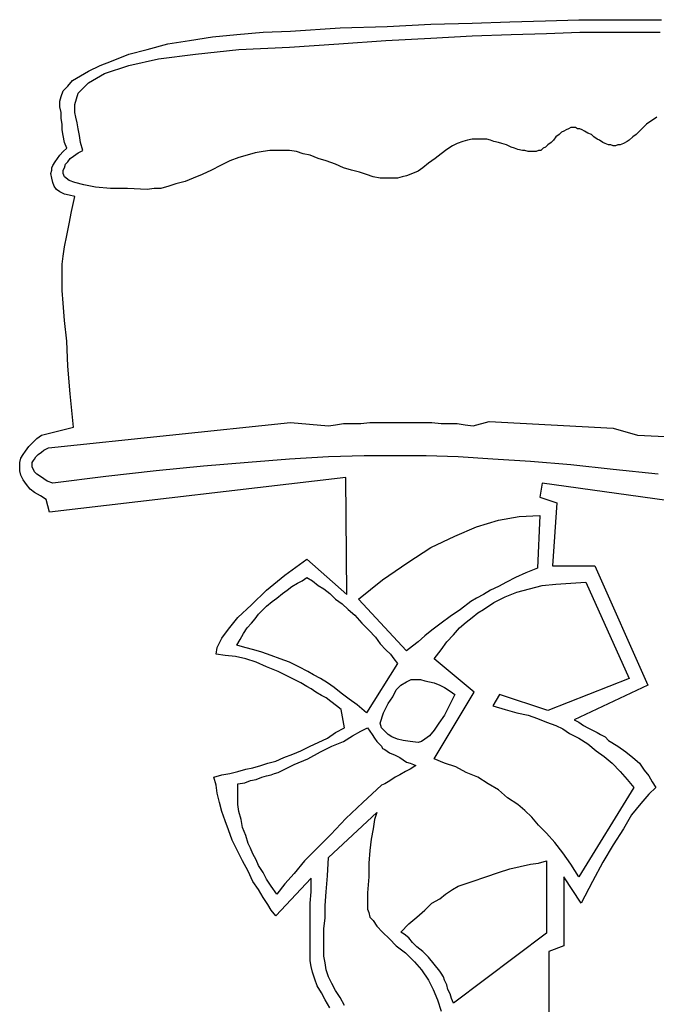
# Model space of a CAD drawing. Extents: x 0.1 to 26.3, y 0 to 2.6.
# Tile 14 of 28: x 13.2 to 14.3, y 0.9 to 2.6. Entities that reach past the tile are written whole.
import ezdxf

# ---------------------------------------------------------------- set-up
doc = ezdxf.new("R2010")
doc.units = 0

msp = doc.modelspace()

# ---------------------------------------------------------------- linework, layer by layer
at = {"color": 0}
for p, q in [((13.90039, 2.5625, 0.5), (13.9707, 2.564453, 0.5)), ((13.9707, 2.564453, 0.5), (14.03516, 2.566406, 0.5)), ((14.03516, 2.566406, 0.5), (14.0957, 2.568359, 0.5)), ((14.0957, 2.568359, 0.5), (14.15234, 2.570313, 0.5)), ((14.15234, 2.570313, 0.5), (14.20313, 2.570313, 0.5)), ((14.20313, 2.570313, 0.5), (14.25, 2.570313, 0.5)), ((14.25, 2.570313, 0.5), (14.29297, 2.570313, 0.5)), ((13.57031, 2.544922, 0.5), (13.61523, 2.548828, 0.5)), ((13.61523, 2.548828, 0.5), (13.66211, 2.550781, 0.5)), ((13.66211, 2.550781, 0.5), (13.74609, 2.556641, 0.5)), ((13.74609, 2.556641, 0.5), (13.82617, 2.558594, 0.5)), ((13.82617, 2.558594, 0.5), (13.90039, 2.5625, 0.5)), ((14.09766, 2.546875, 0.5), (14.1543, 2.548828, 0.5)), ((14.1543, 2.548828, 0.5), (14.20703, 2.548828, 0.5)), ((14.20703, 2.548828, 0.5), (14.25, 2.548828, 0.5)), ((14.25, 2.548828, 0.5), (14.29102, 2.548828, 0.5)), ((13.45313, 2.529297, 0.5), (13.49023, 2.535156, 0.5)), ((13.49023, 2.535156, 0.5), (13.5293, 2.541016, 0.5)), ((13.5293, 2.541016, 0.5), (13.57031, 2.544922, 0.5)), ((13.74414, 2.529297, 0.5), (13.82422, 2.535156, 0.5)), ((13.82422, 2.535156, 0.5), (13.90039, 2.539063, 0.5)), ((13.90039, 2.539063, 0.5), (13.9707, 2.542969, 0.5)), ((13.9707, 2.542969, 0.5), (14.03711, 2.544922, 0.5)), ((14.03711, 2.544922, 0.5), (14.09766, 2.546875, 0.5)), ((13.38672, 2.511719, 0.5), (13.41797, 2.519531, 0.5)), ((13.41797, 2.519531, 0.5), (13.45313, 2.529297, 0.5)), ((13.5, 2.511719, 0.5), (13.57422, 2.519531, 0.5)), ((13.57422, 2.519531, 0.5), (13.66016, 2.523438, 0.5)), ((13.66016, 2.523438, 0.5), (13.74414, 2.529297, 0.5)), ((13.33789, 2.492188, 0.5), (13.35742, 2.5, 0.5)), ((13.35742, 2.5, 0.5), (13.38672, 2.511719, 0.5)), ((13.38672, 2.492188, 0.5), (13.4375, 2.503906, 0.5)), ((13.4375, 2.503906, 0.5), (13.5, 2.511719, 0.5)), ((13.30469, 2.474609, 0.5), (13.31836, 2.482422, 0.5)), ((13.31836, 2.482422, 0.5), (13.33789, 2.492188, 0.5)), ((13.3457, 2.478516, 0.5), (13.38672, 2.492188, 0.5)), ((13.2832, 2.457031, 0.5), (13.29102, 2.466797, 0.5)), ((13.29102, 2.466797, 0.5), (13.30469, 2.474609, 0.5)), ((13.31836, 2.462891, 0.5), (13.3457, 2.478516, 0.5)), ((13.27148, 2.439453, 0.5), (13.27539, 2.449219, 0.5)), ((13.27539, 2.449219, 0.5), (13.2832, 2.457031, 0.5)), ((13.30078, 2.445313, 0.5), (13.31836, 2.462891, 0.5)), ((13.26953, 2.431641, 0.5), (13.27148, 2.439453, 0.5)), ((13.26953, 2.421875, 0.5), (13.26953, 2.431641, 0.5)), ((13.29492, 2.425781, 0.5), (13.30078, 2.445313, 0.5)), ((13.27148, 2.412109, 0.5), (13.26953, 2.421875, 0.5)), ((13.29492, 2.419922, 0.5), (13.29492, 2.425781, 0.5)), ((13.29492, 2.412109, 0.5), (13.29492, 2.419922, 0.5)), ((13.27148, 2.402344, 0.5), (13.27148, 2.412109, 0.5)), ((13.27344, 2.392578, 0.5), (13.27148, 2.402344, 0.5)), ((13.29688, 2.404297, 0.5), (13.29492, 2.412109, 0.5)), ((13.29883, 2.394531, 0.5), (13.29688, 2.404297, 0.5)), ((14.27344, 2.396484, 0.5), (14.26758, 2.392578, 0.5)), ((14.2793, 2.400391, 0.5), (14.27344, 2.396484, 0.5)), ((14.28516, 2.404297, 0.5), (14.2793, 2.400391, 0.5)), ((13.27344, 2.382813, 0.5), (13.27344, 2.392578, 0.5)), ((13.27539, 2.373047, 0.5), (13.27344, 2.382813, 0.5)), ((13.30078, 2.384766, 0.5), (13.29883, 2.394531, 0.5)), ((13.30273, 2.373047, 0.5), (13.30078, 2.384766, 0.5)), ((14.12695, 2.380859, 0.5), (14.12305, 2.378906, 0.5)), ((14.13086, 2.382813, 0.5), (14.12695, 2.380859, 0.5)), ((14.13477, 2.384766, 0.5), (14.13086, 2.382813, 0.5)), ((14.13867, 2.386719, 0.5), (14.13477, 2.384766, 0.5)), ((14.14258, 2.386719, 0.5), (14.13867, 2.386719, 0.5)), ((14.14648, 2.386719, 0.5), (14.14258, 2.386719, 0.5)), ((14.15039, 2.384766, 0.5), (14.14648, 2.386719, 0.5)), ((14.1543, 2.384766, 0.5), (14.15039, 2.384766, 0.5)), ((14.1582, 2.382813, 0.5), (14.1543, 2.384766, 0.5)), ((14.16211, 2.380859, 0.5), (14.1582, 2.382813, 0.5)), ((14.16797, 2.376953, 0.5), (14.16211, 2.380859, 0.5)), ((14.25586, 2.380859, 0.5), (14.25, 2.375, 0.5)), ((14.26172, 2.386719, 0.5), (14.25586, 2.380859, 0.5)), ((14.26758, 2.392578, 0.5), (14.26172, 2.386719, 0.5)), ((13.27734, 2.361328, 0.5), (13.27539, 2.373047, 0.5)), ((13.30469, 2.361328, 0.5), (13.30273, 2.373047, 0.5)), ((13.95508, 2.363281, 0.5), (13.94531, 2.359375, 0.5)), ((13.96289, 2.365234, 0.5), (13.95508, 2.363281, 0.5)), ((13.9707, 2.367188, 0.5), (13.96289, 2.365234, 0.5)), ((13.98047, 2.367188, 0.5), (13.9707, 2.367188, 0.5)), ((13.98438, 2.367188, 0.5), (13.98047, 2.367188, 0.5)), ((13.99023, 2.367188, 0.5), (13.98438, 2.367188, 0.5)), ((13.99609, 2.367188, 0.5), (13.99023, 2.367188, 0.5)), ((14.00195, 2.365234, 0.5), (13.99609, 2.367188, 0.5)), ((14.00781, 2.363281, 0.5), (14.00195, 2.365234, 0.5)), ((14.01563, 2.361328, 0.5), (14.00781, 2.363281, 0.5)), ((14.10938, 2.365234, 0.5), (14.10547, 2.361328, 0.5)), ((14.11328, 2.371094, 0.5), (14.10938, 2.365234, 0.5)), ((14.11914, 2.375, 0.5), (14.11328, 2.371094, 0.5)), ((14.12305, 2.378906, 0.5), (14.11914, 2.375, 0.5)), ((14.17383, 2.375, 0.5), (14.16797, 2.376953, 0.5)), ((14.17773, 2.371094, 0.5), (14.17383, 2.375, 0.5)), ((14.18359, 2.367188, 0.5), (14.17773, 2.371094, 0.5)), ((14.1875, 2.365234, 0.5), (14.18359, 2.367188, 0.5)), ((14.19336, 2.361328, 0.5), (14.1875, 2.365234, 0.5)), ((14.23438, 2.363281, 0.5), (14.22852, 2.359375, 0.5)), ((14.23828, 2.365234, 0.5), (14.23438, 2.363281, 0.5)), ((14.24414, 2.371094, 0.5), (14.23828, 2.365234, 0.5)), ((14.25, 2.375, 0.5), (14.24414, 2.371094, 0.5)), ((13.27539, 2.345703, 0.5), (13.28125, 2.351563, 0.5)), ((13.28125, 2.351563, 0.5), (13.27734, 2.361328, 0.5)), ((13.30078, 2.34375, 0.5), (13.30859, 2.347656, 0.5)), ((13.30859, 2.347656, 0.5), (13.30469, 2.361328, 0.5)), ((13.62695, 2.347656, 0.5), (13.61523, 2.345703, 0.5)), ((13.63867, 2.347656, 0.5), (13.62695, 2.347656, 0.5)), ((13.64844, 2.347656, 0.5), (13.63867, 2.347656, 0.5)), ((13.66016, 2.347656, 0.5), (13.64844, 2.347656, 0.5)), ((13.67188, 2.345703, 0.5), (13.66016, 2.347656, 0.5)), ((13.92773, 2.349609, 0.5), (13.91797, 2.341797, 0.5)), ((13.9375, 2.355469, 0.5), (13.92773, 2.349609, 0.5)), ((13.94531, 2.359375, 0.5), (13.9375, 2.355469, 0.5)), ((14.02148, 2.359375, 0.5), (14.01563, 2.361328, 0.5)), ((14.0293, 2.357422, 0.5), (14.02148, 2.359375, 0.5)), ((14.03711, 2.353516, 0.5), (14.0293, 2.357422, 0.5)), ((14.04297, 2.351563, 0.5), (14.03711, 2.353516, 0.5)), ((14.04883, 2.349609, 0.5), (14.04297, 2.351563, 0.5)), ((14.05664, 2.347656, 0.5), (14.04883, 2.349609, 0.5)), ((14.06055, 2.347656, 0.5), (14.05664, 2.347656, 0.5)), ((14.06641, 2.345703, 0.5), (14.06055, 2.347656, 0.5)), ((14.08398, 2.347656, 0.5), (14.08008, 2.345703, 0.5)), ((14.08789, 2.347656, 0.5), (14.08398, 2.347656, 0.5)), ((14.0918, 2.351563, 0.5), (14.08789, 2.347656, 0.5)), ((14.0957, 2.353516, 0.5), (14.0918, 2.351563, 0.5)), ((14.09961, 2.357422, 0.5), (14.0957, 2.353516, 0.5)), ((14.10547, 2.361328, 0.5), (14.09961, 2.357422, 0.5)), ((14.19727, 2.359375, 0.5), (14.19336, 2.361328, 0.5)), ((14.20313, 2.357422, 0.5), (14.19727, 2.359375, 0.5)), ((14.20703, 2.357422, 0.5), (14.20313, 2.357422, 0.5)), ((14.21094, 2.355469, 0.5), (14.20703, 2.357422, 0.5)), ((14.21484, 2.355469, 0.5), (14.21094, 2.355469, 0.5)), ((14.21875, 2.357422, 0.5), (14.21484, 2.355469, 0.5)), ((14.22266, 2.357422, 0.5), (14.21875, 2.357422, 0.5)), ((14.22852, 2.359375, 0.5), (14.22266, 2.357422, 0.5)), ((13.26172, 2.328125, 0.5), (13.26563, 2.333984, 0.5)), ((13.26563, 2.333984, 0.5), (13.26953, 2.339844, 0.5)), ((13.26953, 2.339844, 0.5), (13.27539, 2.345703, 0.5)), ((13.2832, 2.328125, 0.5), (13.28711, 2.333984, 0.5)), ((13.28711, 2.333984, 0.5), (13.29297, 2.337891, 0.5)), ((13.29297, 2.337891, 0.5), (13.30078, 2.34375, 0.5)), ((13.55859, 2.330078, 0.5), (13.54297, 2.322266, 0.5)), ((13.57422, 2.335938, 0.5), (13.55859, 2.330078, 0.5)), ((13.58789, 2.339844, 0.5), (13.57422, 2.335938, 0.5)), ((13.60156, 2.34375, 0.5), (13.58789, 2.339844, 0.5)), ((13.61523, 2.345703, 0.5), (13.60156, 2.34375, 0.5)), ((13.68359, 2.341797, 0.5), (13.67188, 2.345703, 0.5)), ((13.69531, 2.339844, 0.5), (13.68359, 2.341797, 0.5)), ((13.70898, 2.333984, 0.5), (13.69531, 2.339844, 0.5)), ((13.72266, 2.330078, 0.5), (13.70898, 2.333984, 0.5)), ((13.73828, 2.324219, 0.5), (13.72266, 2.330078, 0.5)), ((13.9082, 2.333984, 0.5), (13.89648, 2.326172, 0.5)), ((13.91797, 2.341797, 0.5), (13.9082, 2.333984, 0.5)), ((14.07227, 2.345703, 0.5), (14.06641, 2.345703, 0.5)), ((14.07617, 2.345703, 0.5), (14.07227, 2.345703, 0.5)), ((14.08008, 2.345703, 0.5), (14.07617, 2.345703, 0.5)), ((13.25391, 2.308594, 0.5), (13.25586, 2.314453, 0.5)), ((13.25586, 2.318359, 0.5), (13.25781, 2.322266, 0.5)), ((13.25586, 2.314453, 0.5), (13.25586, 2.318359, 0.5)), ((13.25781, 2.322266, 0.5), (13.26172, 2.328125, 0.5)), ((13.27539, 2.314453, 0.5), (13.27734, 2.318359, 0.5)), ((13.27539, 2.308594, 0.5), (13.27539, 2.314453, 0.5)), ((13.27734, 2.318359, 0.5), (13.2793, 2.324219, 0.5)), ((13.2793, 2.324219, 0.5), (13.2832, 2.328125, 0.5)), ((13.52734, 2.314453, 0.5), (13.51172, 2.306641, 0.5)), ((13.54297, 2.322266, 0.5), (13.52734, 2.314453, 0.5)), ((13.75195, 2.318359, 0.5), (13.73828, 2.324219, 0.5)), ((13.76563, 2.314453, 0.5), (13.75195, 2.318359, 0.5)), ((13.7793, 2.310547, 0.5), (13.76563, 2.314453, 0.5)), ((13.88672, 2.318359, 0.5), (13.87891, 2.3125, 0.5)), ((13.89648, 2.326172, 0.5), (13.88672, 2.318359, 0.5)), ((13.25586, 2.300781, 0.5), (13.25391, 2.308594, 0.5)), ((13.25781, 2.292969, 0.5), (13.25586, 2.300781, 0.5)), ((13.27734, 2.302734, 0.5), (13.27539, 2.308594, 0.5)), ((13.28516, 2.296875, 0.5), (13.27734, 2.302734, 0.5)), ((13.29492, 2.292969, 0.5), (13.28516, 2.296875, 0.5)), ((13.49609, 2.300781, 0.5), (13.48242, 2.294922, 0.5)), ((13.51172, 2.306641, 0.5), (13.49609, 2.300781, 0.5)), ((13.79102, 2.306641, 0.5), (13.7793, 2.310547, 0.5)), ((13.80273, 2.302734, 0.5), (13.79102, 2.306641, 0.5)), ((13.81445, 2.300781, 0.5), (13.80273, 2.302734, 0.5)), ((13.82422, 2.300781, 0.5), (13.81445, 2.300781, 0.5)), ((13.83594, 2.300781, 0.5), (13.82422, 2.300781, 0.5)), ((13.84375, 2.300781, 0.5), (13.83594, 2.300781, 0.5)), ((13.85156, 2.302734, 0.5), (13.84375, 2.300781, 0.5)), ((13.85938, 2.304688, 0.5), (13.85156, 2.302734, 0.5)), ((13.86914, 2.308594, 0.5), (13.85938, 2.304688, 0.5)), ((13.87891, 2.3125, 0.5), (13.86914, 2.308594, 0.5)), ((13.25977, 2.287109, 0.5), (13.25781, 2.292969, 0.5)), ((13.26367, 2.28125, 0.5), (13.25977, 2.287109, 0.5)), ((13.26953, 2.277344, 0.5), (13.26367, 2.28125, 0.5)), ((13.31055, 2.289063, 0.5), (13.29492, 2.292969, 0.5)), ((13.33008, 2.285156, 0.5), (13.31055, 2.289063, 0.5)), ((13.35547, 2.283203, 0.5), (13.33008, 2.285156, 0.5)), ((13.38477, 2.283203, 0.5), (13.35547, 2.283203, 0.5)), ((13.41797, 2.28125, 0.5), (13.38477, 2.283203, 0.5)), ((13.42969, 2.283203, 0.5), (13.41797, 2.28125, 0.5)), ((13.44141, 2.283203, 0.5), (13.42969, 2.283203, 0.5)), ((13.45508, 2.287109, 0.5), (13.44141, 2.283203, 0.5)), ((13.4668, 2.291016, 0.5), (13.45508, 2.287109, 0.5)), ((13.48242, 2.294922, 0.5), (13.4668, 2.291016, 0.5)), ((13.27734, 2.273438, 0.5), (13.26953, 2.277344, 0.5)), ((13.28516, 2.271484, 0.5), (13.27734, 2.273438, 0.5)), ((13.29492, 2.269531, 0.5), (13.28516, 2.271484, 0.5)), ((13.28906, 2.244141, 0.5), (13.29492, 2.269531, 0.5)), ((13.28516, 2.222656, 0.5), (13.28906, 2.244141, 0.5)), ((13.28125, 2.203125, 0.5), (13.28516, 2.222656, 0.5)), ((13.27734, 2.183594, 0.5), (13.28125, 2.203125, 0.5)), ((13.27539, 2.167969, 0.5), (13.27734, 2.183594, 0.5)), ((13.27344, 2.154297, 0.5), (13.27539, 2.167969, 0.5)), ((13.27344, 2.142578, 0.5), (13.27344, 2.154297, 0.5)), ((13.27344, 2.132813, 0.5), (13.27344, 2.142578, 0.5)), ((13.27344, 2.125, 0.5), (13.27344, 2.132813, 0.5)), ((13.27344, 2.109375, 0.5), (13.27344, 2.125, 0.5)), ((13.27539, 2.087891, 0.5), (13.27344, 2.109375, 0.5)), ((13.27734, 2.058594, 0.5), (13.27539, 2.087891, 0.5)), ((13.28125, 2.023438, 0.5), (13.27734, 2.058594, 0.5)), ((13.2832, 1.980469, 0.5), (13.28125, 2.023438, 0.5)), ((13.28711, 1.933594, 0.5), (13.2832, 1.980469, 0.5)), ((13.29297, 1.876953, 0.5), (13.28711, 1.933594, 0.5)), ((13.23828, 1.863281, 0.5), (13.29297, 1.876953, 0.5)), ((13.25, 1.841797, 0.5), (13.66211, 1.884766, 0.5)), ((13.66211, 1.884766, 0.5), (13.72656, 1.878906, 0.5)), ((13.72656, 1.878906, 0.5), (13.73828, 1.880859, 0.5)), ((13.73828, 1.880859, 0.5), (13.75195, 1.882813, 0.5)), ((13.75195, 1.882813, 0.5), (13.76563, 1.882813, 0.5)), ((13.76563, 1.882813, 0.5), (13.78125, 1.882813, 0.5)), ((13.78125, 1.882813, 0.5), (13.79688, 1.884766, 0.5)), ((13.79688, 1.884766, 0.5), (13.81445, 1.884766, 0.5)), ((13.81445, 1.884766, 0.5), (13.83203, 1.884766, 0.5)), ((13.83203, 1.884766, 0.5), (13.85156, 1.884766, 0.5)), ((13.85156, 1.884766, 0.5), (13.86914, 1.884766, 0.5)), ((13.86914, 1.884766, 0.5), (13.88672, 1.884766, 0.5)), ((13.88672, 1.884766, 0.5), (13.90234, 1.884766, 0.5)), ((13.90234, 1.884766, 0.5), (13.91797, 1.882813, 0.5)), ((13.91797, 1.882813, 0.5), (13.93164, 1.882813, 0.5)), ((13.93164, 1.882813, 0.5), (13.94531, 1.882813, 0.5)), ((13.94531, 1.882813, 0.5), (13.95898, 1.880859, 0.5)), ((13.95898, 1.880859, 0.5), (13.97266, 1.878906, 0.5)), ((13.97266, 1.878906, 0.5), (14, 1.886719, 0.5)), ((14, 1.886719, 0.5), (14.21094, 1.875, 0.5)), ((13.23047, 1.857422, 0.5), (13.23828, 1.863281, 0.5)), ((14.21094, 1.875, 0.5), (14.25195, 1.863281, 0.5)), ((14.25195, 1.863281, 0.5), (14.36133, 1.857422, 0.5)), ((13.21094, 1.835938, 0.5), (13.2168, 1.84375, 0.5)), ((13.2168, 1.84375, 0.5), (13.22266, 1.849609, 0.5)), ((13.22266, 1.849609, 0.5), (13.23047, 1.857422, 0.5)), ((13.20313, 1.824219, 0.5), (13.20703, 1.830078, 0.5)), ((13.20703, 1.830078, 0.5), (13.21094, 1.835938, 0.5)), ((13.22852, 1.826172, 0.5), (13.23242, 1.830078, 0.5)), ((13.23242, 1.830078, 0.5), (13.23828, 1.833984, 0.5)), ((13.23828, 1.833984, 0.5), (13.24219, 1.837891, 0.5)), ((13.24219, 1.837891, 0.5), (13.25, 1.841797, 0.5)), ((13.78711, 1.828125, 0.5), (13.72656, 1.826172, 0.5)), ((13.84375, 1.828125, 0.5), (13.78711, 1.828125, 0.5)), ((13.89258, 1.828125, 0.5), (13.84375, 1.828125, 0.5)), ((13.94727, 1.826172, 0.5), (13.89258, 1.828125, 0.5)), ((13.20117, 1.816406, 0.5), (13.20313, 1.824219, 0.5)), ((13.20117, 1.810547, 0.5), (13.20117, 1.816406, 0.5)), ((13.20117, 1.802734, 0.5), (13.20117, 1.810547, 0.5)), ((13.22266, 1.816406, 0.5), (13.22461, 1.820313, 0.5)), ((13.22266, 1.8125, 0.5), (13.22266, 1.816406, 0.5)), ((13.22266, 1.808594, 0.5), (13.22266, 1.8125, 0.5)), ((13.22461, 1.820313, 0.5), (13.22656, 1.822266, 0.5)), ((13.22656, 1.822266, 0.5), (13.22852, 1.826172, 0.5)), ((13.51367, 1.810547, 0.5), (13.43359, 1.802734, 0.5)), ((13.58984, 1.816406, 0.5), (13.51367, 1.810547, 0.5)), ((13.66016, 1.822266, 0.5), (13.58984, 1.816406, 0.5)), ((13.72656, 1.826172, 0.5), (13.66016, 1.822266, 0.5)), ((14.00586, 1.822266, 0.5), (13.94727, 1.826172, 0.5)), ((14.07031, 1.818359, 0.5), (14.00586, 1.822266, 0.5)), ((14.13867, 1.8125, 0.5), (14.07031, 1.818359, 0.5)), ((14.21094, 1.804688, 0.5), (14.13867, 1.8125, 0.5)), ((13.20313, 1.794922, 0.5), (13.20117, 1.802734, 0.5)), ((13.20703, 1.787109, 0.5), (13.20313, 1.794922, 0.5)), ((13.22461, 1.804688, 0.5), (13.22266, 1.808594, 0.5)), ((13.22656, 1.800781, 0.5), (13.22461, 1.804688, 0.5)), ((13.23047, 1.796875, 0.5), (13.22656, 1.800781, 0.5)), ((13.23633, 1.792969, 0.5), (13.23047, 1.796875, 0.5)), ((13.43359, 1.802734, 0.5), (13.34766, 1.792969, 0.5)), ((14.28711, 1.796875, 0.5), (14.21094, 1.804688, 0.5)), ((13.21289, 1.779297, 0.5), (13.20703, 1.787109, 0.5)), ((13.21875, 1.771484, 0.5), (13.21289, 1.779297, 0.5)), ((13.24219, 1.789063, 0.5), (13.23633, 1.792969, 0.5)), ((13.24805, 1.785156, 0.5), (13.24219, 1.789063, 0.5)), ((13.25781, 1.78125, 0.5), (13.24805, 1.785156, 0.5)), ((13.75586, 1.791016, 0.5), (13.25195, 1.732422, 0.5)), ((13.34766, 1.792969, 0.5), (13.25781, 1.78125, 0.5)), ((13.75781, 1.591797, 0.5), (13.75586, 1.791016, 0.5)), ((14.08984, 1.78125, 0.5), (14.08594, 1.757813, 0.5)), ((14.38672, 1.740234, 0.5), (14.08984, 1.78125, 0.5)), ((13.22656, 1.765625, 0.5), (13.21875, 1.771484, 0.5)), ((13.23633, 1.759766, 0.5), (13.22656, 1.765625, 0.5)), ((13.24609, 1.753906, 0.5), (13.23633, 1.759766, 0.5)), ((13.25195, 1.732422, 0.5), (13.24609, 1.753906, 0.5)), ((14.08594, 1.757813, 0.5), (14.11523, 1.748047, 0.5)), ((14.11523, 1.748047, 0.5), (14.10742, 1.640625, 0.5)), ((14.05078, 1.724609, 0.5), (14.08594, 1.726563, 0.5)), ((14.08594, 1.726563, 0.5), (14.08203, 1.636719, 0.5)), ((13.97852, 1.707031, 0.5), (14.01563, 1.71875, 0.5)), ((14.01563, 1.71875, 0.5), (14.05078, 1.724609, 0.5)), ((13.94141, 1.691406, 0.5), (13.97852, 1.707031, 0.5)), ((13.90039, 1.671875, 0.5), (13.94141, 1.691406, 0.5)), ((13.86133, 1.646484, 0.5), (13.90039, 1.671875, 0.5)), ((13.65234, 1.625, 0.5), (13.68945, 1.652344, 0.5)), ((13.68945, 1.652344, 0.5), (13.75781, 1.591797, 0.5)), ((13.81836, 1.617188, 0.5), (13.86133, 1.646484, 0.5)), ((14.0625, 1.628906, 0.5), (14.04492, 1.621094, 0.5)), ((14.08203, 1.636719, 0.5), (14.0625, 1.628906, 0.5)), ((14.10742, 1.640625, 0.5), (14.17969, 1.640625, 0.5)), ((14.17969, 1.640625, 0.5), (14.26953, 1.4375, 0.5)), ((13.62109, 1.599609, 0.5), (13.65234, 1.625, 0.5)), ((13.66406, 1.605469, 0.5), (13.67383, 1.611328, 0.5)), ((13.67383, 1.611328, 0.5), (13.68164, 1.615234, 0.5)), ((13.68164, 1.615234, 0.5), (13.68945, 1.621094, 0.5)), ((13.68945, 1.621094, 0.5), (13.69922, 1.615234, 0.5)), ((13.69922, 1.615234, 0.5), (13.70898, 1.607422, 0.5)), ((13.77734, 1.583984, 0.5), (13.81836, 1.617188, 0.5)), ((14.0293, 1.613281, 0.5), (14.01563, 1.605469, 0.5)), ((14.04492, 1.621094, 0.5), (14.0293, 1.613281, 0.5)), ((14.08984, 1.607422, 0.5), (14.11328, 1.609375, 0.5)), ((14.11328, 1.609375, 0.5), (14.13867, 1.611328, 0.5)), ((14.13867, 1.611328, 0.5), (14.16406, 1.613281, 0.5)), ((14.16406, 1.613281, 0.5), (14.23828, 1.449219, 0.5)), ((13.5957, 1.574219, 0.5), (13.62109, 1.599609, 0.5)), ((13.63867, 1.585938, 0.5), (13.64844, 1.59375, 0.5)), ((13.64844, 1.59375, 0.5), (13.65625, 1.599609, 0.5)), ((13.65625, 1.599609, 0.5), (13.66406, 1.605469, 0.5)), ((13.70898, 1.607422, 0.5), (13.71875, 1.601563, 0.5)), ((13.71875, 1.601563, 0.5), (13.72852, 1.59375, 0.5)), ((13.72852, 1.59375, 0.5), (13.73828, 1.583984, 0.5)), ((14.00195, 1.599609, 0.5), (13.99023, 1.591797, 0.5)), ((14.01563, 1.605469, 0.5), (14.00195, 1.599609, 0.5)), ((14.02734, 1.587891, 0.5), (14.04688, 1.595703, 0.5)), ((14.04688, 1.595703, 0.5), (14.06836, 1.601563, 0.5)), ((14.06836, 1.601563, 0.5), (14.08984, 1.607422, 0.5)), ((13.62109, 1.572266, 0.5), (13.63086, 1.580078, 0.5)), ((13.63086, 1.580078, 0.5), (13.63867, 1.585938, 0.5)), ((13.73828, 1.583984, 0.5), (13.75, 1.576172, 0.5)), ((13.75, 1.576172, 0.5), (13.75977, 1.566406, 0.5)), ((13.85938, 1.496094, 0.5), (13.77734, 1.583984, 0.5)), ((13.96875, 1.580078, 0.5), (13.95117, 1.566406, 0.5)), ((13.97852, 1.585938, 0.5), (13.96875, 1.580078, 0.5)), ((13.99023, 1.591797, 0.5), (13.97852, 1.585938, 0.5)), ((13.99023, 1.566406, 0.5), (14.00781, 1.578125, 0.5)), ((14.00781, 1.578125, 0.5), (14.02734, 1.587891, 0.5)), ((13.57227, 1.552734, 0.5), (13.5957, 1.574219, 0.5)), ((13.60156, 1.550781, 0.5), (13.60742, 1.558594, 0.5)), ((13.60742, 1.558594, 0.5), (13.61523, 1.566406, 0.5)), ((13.61523, 1.566406, 0.5), (13.62109, 1.572266, 0.5)), ((13.75977, 1.566406, 0.5), (13.77148, 1.556641, 0.5)), ((13.95117, 1.566406, 0.5), (13.93359, 1.554688, 0.5)), ((13.9707, 1.552734, 0.5), (13.98047, 1.560547, 0.5)), ((13.98047, 1.560547, 0.5), (13.99023, 1.566406, 0.5)), ((13.55664, 1.533203, 0.5), (13.57227, 1.552734, 0.5)), ((13.58789, 1.535156, 0.5), (13.5957, 1.542969, 0.5)), ((13.5957, 1.542969, 0.5), (13.60156, 1.550781, 0.5)), ((13.77148, 1.556641, 0.5), (13.7832, 1.542969, 0.5)), ((13.7832, 1.542969, 0.5), (13.79492, 1.53125, 0.5)), ((13.91797, 1.542969, 0.5), (13.90234, 1.53125, 0.5)), ((13.93359, 1.554688, 0.5), (13.91797, 1.542969, 0.5)), ((13.94922, 1.535156, 0.5), (13.96094, 1.544922, 0.5)), ((13.96094, 1.544922, 0.5), (13.9707, 1.552734, 0.5)), ((13.54492, 1.517578, 0.5), (13.55664, 1.533203, 0.5)), ((13.57617, 1.515625, 0.5), (13.58203, 1.525391, 0.5)), ((13.58203, 1.525391, 0.5), (13.58789, 1.535156, 0.5)), ((13.79492, 1.53125, 0.5), (13.80664, 1.519531, 0.5)), ((13.90234, 1.53125, 0.5), (13.89063, 1.521484, 0.5)), ((13.93945, 1.523438, 0.5), (13.94922, 1.535156, 0.5)), ((13.53711, 1.501953, 0.5), (13.54492, 1.517578, 0.5)), ((13.57031, 1.505859, 0.5), (13.57617, 1.515625, 0.5)), ((13.80664, 1.519531, 0.5), (13.81445, 1.507813, 0.5)), ((13.87891, 1.511719, 0.5), (13.86914, 1.503906, 0.5)), ((13.89063, 1.521484, 0.5), (13.87891, 1.511719, 0.5)), ((13.91797, 1.498047, 0.5), (13.92773, 1.511719, 0.5)), ((13.92773, 1.511719, 0.5), (13.93945, 1.523438, 0.5)), ((13.53516, 1.490234, 0.5), (13.53711, 1.501953, 0.5)), ((13.58398, 1.501953, 0.5), (13.57031, 1.505859, 0.5)), ((13.59961, 1.498047, 0.5), (13.58398, 1.501953, 0.5)), ((13.61328, 1.494141, 0.5), (13.59961, 1.498047, 0.5)), ((13.62891, 1.488281, 0.5), (13.61328, 1.494141, 0.5)), ((13.81445, 1.507813, 0.5), (13.82422, 1.498047, 0.5)), ((13.82422, 1.498047, 0.5), (13.83203, 1.490234, 0.5)), ((13.86914, 1.503906, 0.5), (13.85938, 1.496094, 0.5)), ((13.90625, 1.482422, 0.5), (13.91797, 1.498047, 0.5)), ((13.55078, 1.488281, 0.5), (13.53516, 1.490234, 0.5)), ((13.56836, 1.486328, 0.5), (13.55078, 1.488281, 0.5)), ((13.58594, 1.482422, 0.5), (13.56836, 1.486328, 0.5)), ((13.60352, 1.476563, 0.5), (13.58594, 1.482422, 0.5)), ((13.62109, 1.46875, 0.5), (13.60352, 1.476563, 0.5)), ((13.64453, 1.482422, 0.5), (13.62891, 1.488281, 0.5)), ((13.66016, 1.476563, 0.5), (13.64453, 1.482422, 0.5)), ((13.67578, 1.46875, 0.5), (13.66016, 1.476563, 0.5)), ((13.83203, 1.490234, 0.5), (13.83789, 1.482422, 0.5)), ((13.83789, 1.482422, 0.5), (13.84375, 1.474609, 0.5)), ((13.97461, 1.425781, 0.5), (13.90625, 1.482422, 0.5)), ((13.64063, 1.460938, 0.5), (13.62109, 1.46875, 0.5)), ((13.66016, 1.451172, 0.5), (13.64063, 1.460938, 0.5)), ((13.69141, 1.460938, 0.5), (13.67578, 1.46875, 0.5)), ((13.70117, 1.455078, 0.5), (13.69141, 1.460938, 0.5)), ((13.84375, 1.474609, 0.5), (13.79102, 1.390625, 0.5)), ((13.67969, 1.441406, 0.5), (13.66016, 1.451172, 0.5)), ((13.68945, 1.435547, 0.5), (13.67969, 1.441406, 0.5)), ((13.71289, 1.449219, 0.5), (13.70117, 1.455078, 0.5)), ((13.72461, 1.441406, 0.5), (13.71289, 1.449219, 0.5)), ((13.73633, 1.433594, 0.5), (13.72461, 1.441406, 0.5)), ((13.84961, 1.4375, 0.5), (13.85938, 1.443359, 0.5)), ((13.85938, 1.443359, 0.5), (13.86719, 1.447266, 0.5)), ((13.86719, 1.447266, 0.5), (13.875, 1.447266, 0.5)), ((13.875, 1.447266, 0.5), (13.88281, 1.447266, 0.5)), ((13.88281, 1.447266, 0.5), (13.89063, 1.445313, 0.5)), ((13.89063, 1.445313, 0.5), (13.89844, 1.443359, 0.5)), ((13.89844, 1.443359, 0.5), (13.90625, 1.441406, 0.5)), ((13.90625, 1.441406, 0.5), (13.91602, 1.4375, 0.5)), ((14.23828, 1.449219, 0.5), (14.09961, 1.394531, 0.5)), ((13.69727, 1.431641, 0.5), (13.68945, 1.435547, 0.5)), ((13.70508, 1.425781, 0.5), (13.69727, 1.431641, 0.5)), ((13.71484, 1.419922, 0.5), (13.70508, 1.425781, 0.5)), ((13.74805, 1.423828, 0.5), (13.73633, 1.433594, 0.5)), ((13.83594, 1.417969, 0.5), (13.8418, 1.429688, 0.5)), ((13.8418, 1.429688, 0.5), (13.84961, 1.4375, 0.5)), ((13.90625, 1.3125, 0.5), (13.97461, 1.425781, 0.5)), ((13.91602, 1.4375, 0.5), (13.92383, 1.433594, 0.5)), ((13.92383, 1.433594, 0.5), (13.93359, 1.427734, 0.5)), ((13.93359, 1.427734, 0.5), (13.94141, 1.421875, 0.5)), ((14.26953, 1.4375, 0.5), (14.14453, 1.378906, 0.5)), ((13.72266, 1.416016, 0.5), (13.71484, 1.419922, 0.5)), ((13.73047, 1.410156, 0.5), (13.72266, 1.416016, 0.5)), ((13.74023, 1.402344, 0.5), (13.73047, 1.410156, 0.5)), ((13.76172, 1.414063, 0.5), (13.74805, 1.423828, 0.5)), ((13.77539, 1.404297, 0.5), (13.76172, 1.414063, 0.5)), ((13.82813, 1.40625, 0.5), (13.83594, 1.417969, 0.5)), ((13.94141, 1.421875, 0.5), (13.93164, 1.402344, 0.5)), ((14.01758, 1.421875, 0.5), (14.00586, 1.402344, 0.5)), ((14.09961, 1.394531, 0.5), (14.01758, 1.421875, 0.5)), ((13.74805, 1.396484, 0.5), (13.74023, 1.402344, 0.5)), ((13.75391, 1.365234, 0.5), (13.74805, 1.396484, 0.5)), ((13.79102, 1.390625, 0.5), (13.77539, 1.404297, 0.5)), ((13.82031, 1.390625, 0.5), (13.82813, 1.40625, 0.5)), ((13.93164, 1.402344, 0.5), (13.92383, 1.386719, 0.5)), ((14.00586, 1.402344, 0.5), (14.02734, 1.396484, 0.5)), ((14.02734, 1.396484, 0.5), (14.04688, 1.390625, 0.5)), ((13.81445, 1.373047, 0.5), (13.82031, 1.390625, 0.5)), ((13.92383, 1.386719, 0.5), (13.91406, 1.373047, 0.5)), ((14.04688, 1.390625, 0.5), (14.06641, 1.386719, 0.5)), ((14.06641, 1.386719, 0.5), (14.08203, 1.380859, 0.5)), ((14.08203, 1.380859, 0.5), (14.09766, 1.375, 0.5)), ((14.09766, 1.375, 0.5), (14.11328, 1.369141, 0.5)), ((14.14453, 1.378906, 0.5), (14.15234, 1.375, 0.5)), ((14.15234, 1.375, 0.5), (14.16016, 1.369141, 0.5)), ((13.72461, 1.347656, 0.5), (13.73828, 1.357422, 0.5)), ((13.73828, 1.357422, 0.5), (13.75391, 1.365234, 0.5)), ((13.76758, 1.351563, 0.5), (13.78125, 1.359375, 0.5)), ((13.78125, 1.359375, 0.5), (13.79297, 1.365234, 0.5)), ((13.79297, 1.365234, 0.5), (13.79688, 1.359375, 0.5)), ((13.79688, 1.359375, 0.5), (13.80078, 1.353516, 0.5)), ((13.81641, 1.365234, 0.5), (13.81445, 1.373047, 0.5)), ((13.82227, 1.359375, 0.5), (13.81641, 1.365234, 0.5)), ((13.82813, 1.353516, 0.5), (13.82227, 1.359375, 0.5)), ((13.90625, 1.361328, 0.5), (13.89844, 1.351563, 0.5)), ((13.91406, 1.373047, 0.5), (13.90625, 1.361328, 0.5)), ((14.11328, 1.369141, 0.5), (14.125, 1.363281, 0.5)), ((14.125, 1.363281, 0.5), (14.13672, 1.355469, 0.5)), ((14.16016, 1.369141, 0.5), (14.16797, 1.365234, 0.5)), ((14.16797, 1.365234, 0.5), (14.17578, 1.361328, 0.5)), ((14.17578, 1.361328, 0.5), (14.18359, 1.357422, 0.5)), ((14.18359, 1.357422, 0.5), (14.18945, 1.353516, 0.5)), ((13.70898, 1.339844, 0.5), (13.72461, 1.347656, 0.5)), ((13.73242, 1.333984, 0.5), (13.75195, 1.341797, 0.5)), ((13.75195, 1.341797, 0.5), (13.76758, 1.351563, 0.5)), ((13.80078, 1.353516, 0.5), (13.80469, 1.347656, 0.5)), ((13.80469, 1.347656, 0.5), (13.80859, 1.341797, 0.5)), ((13.80859, 1.341797, 0.5), (13.8125, 1.337891, 0.5)), ((13.83398, 1.349609, 0.5), (13.82813, 1.353516, 0.5)), ((13.84375, 1.345703, 0.5), (13.83398, 1.349609, 0.5)), ((13.85352, 1.34375, 0.5), (13.84375, 1.345703, 0.5)), ((13.86523, 1.341797, 0.5), (13.85352, 1.34375, 0.5)), ((13.87891, 1.339844, 0.5), (13.86523, 1.341797, 0.5)), ((13.88477, 1.341797, 0.5), (13.87891, 1.339844, 0.5)), ((13.89063, 1.345703, 0.5), (13.88477, 1.341797, 0.5)), ((13.89844, 1.351563, 0.5), (13.89063, 1.345703, 0.5)), ((14.13672, 1.355469, 0.5), (14.15234, 1.347656, 0.5)), ((14.15234, 1.347656, 0.5), (14.16797, 1.337891, 0.5)), ((14.18945, 1.353516, 0.5), (14.19727, 1.349609, 0.5)), ((14.19727, 1.349609, 0.5), (14.20313, 1.34375, 0.5)), ((14.20313, 1.34375, 0.5), (14.21875, 1.333984, 0.5)), ((13.66602, 1.320313, 0.5), (13.67969, 1.326172, 0.5)), ((13.67969, 1.326172, 0.5), (13.69531, 1.333984, 0.5)), ((13.69141, 1.3125, 0.5), (13.71289, 1.324219, 0.5)), ((13.69531, 1.333984, 0.5), (13.70898, 1.339844, 0.5)), ((13.71289, 1.324219, 0.5), (13.73242, 1.333984, 0.5)), ((13.8125, 1.337891, 0.5), (13.81641, 1.333984, 0.5)), ((13.81641, 1.333984, 0.5), (13.81836, 1.330078, 0.5)), ((13.81836, 1.330078, 0.5), (13.82227, 1.328125, 0.5)), ((13.82227, 1.328125, 0.5), (13.83008, 1.322266, 0.5)), ((14.16797, 1.337891, 0.5), (14.18164, 1.326172, 0.5)), ((14.18164, 1.326172, 0.5), (14.19531, 1.316406, 0.5)), ((14.21875, 1.333984, 0.5), (14.23242, 1.324219, 0.5)), ((14.23242, 1.324219, 0.5), (14.24414, 1.314453, 0.5)), ((13.62305, 1.304688, 0.5), (13.63672, 1.308594, 0.5)), ((13.63672, 1.308594, 0.5), (13.65039, 1.314453, 0.5)), ((13.65039, 1.314453, 0.5), (13.66602, 1.320313, 0.5)), ((13.66797, 1.302734, 0.5), (13.69141, 1.3125, 0.5)), ((13.83008, 1.322266, 0.5), (13.83984, 1.318359, 0.5)), ((13.83984, 1.318359, 0.5), (13.84766, 1.314453, 0.5)), ((13.84766, 1.314453, 0.5), (13.85352, 1.310547, 0.5)), ((13.85352, 1.310547, 0.5), (13.85938, 1.306641, 0.5)), ((13.92383, 1.304688, 0.5), (13.90625, 1.3125, 0.5)), ((14.19531, 1.316406, 0.5), (14.20898, 1.304688, 0.5)), ((14.24414, 1.314453, 0.5), (14.25586, 1.304688, 0.5)), ((13.55859, 1.287109, 0.5), (13.57227, 1.291016, 0.5)), ((13.57227, 1.291016, 0.5), (13.58594, 1.294922, 0.5)), ((13.58594, 1.294922, 0.5), (13.59766, 1.296875, 0.5)), ((13.59766, 1.296875, 0.5), (13.61133, 1.300781, 0.5)), ((13.61133, 1.300781, 0.5), (13.62305, 1.304688, 0.5)), ((13.64063, 1.289063, 0.5), (13.66797, 1.302734, 0.5)), ((13.85742, 1.291016, 0.5), (13.84766, 1.285156, 0.5)), ((13.86523, 1.294922, 0.5), (13.85742, 1.291016, 0.5)), ((13.85938, 1.306641, 0.5), (13.86523, 1.304688, 0.5)), ((13.86523, 1.304688, 0.5), (13.87109, 1.302734, 0.5)), ((13.875, 1.300781, 0.5), (13.86523, 1.294922, 0.5)), ((13.87109, 1.302734, 0.5), (13.875, 1.300781, 0.5)), ((13.94336, 1.298828, 0.5), (13.92383, 1.304688, 0.5)), ((13.96094, 1.289063, 0.5), (13.94336, 1.298828, 0.5)), ((14.20898, 1.304688, 0.5), (14.22266, 1.291016, 0.5)), ((14.22266, 1.291016, 0.5), (14.23438, 1.277344, 0.5)), ((14.25586, 1.304688, 0.5), (14.26367, 1.292969, 0.5)), ((14.26367, 1.292969, 0.5), (14.27148, 1.283203, 0.5)), ((13.53125, 1.28125, 0.5), (13.54492, 1.285156, 0.5)), ((13.53516, 1.267578, 0.5), (13.53125, 1.28125, 0.5)), ((13.54492, 1.285156, 0.5), (13.55859, 1.287109, 0.5)), ((13.58398, 1.271484, 0.5), (13.59375, 1.275391, 0.5)), ((13.59375, 1.275391, 0.5), (13.60352, 1.277344, 0.5)), ((13.60352, 1.277344, 0.5), (13.61328, 1.28125, 0.5)), ((13.61328, 1.28125, 0.5), (13.62109, 1.283203, 0.5)), ((13.62109, 1.283203, 0.5), (13.62891, 1.285156, 0.5)), ((13.62891, 1.285156, 0.5), (13.63477, 1.287109, 0.5)), ((13.63477, 1.287109, 0.5), (13.64063, 1.289063, 0.5)), ((13.83398, 1.277344, 0.5), (13.82813, 1.273438, 0.5)), ((13.83984, 1.28125, 0.5), (13.83398, 1.277344, 0.5)), ((13.84766, 1.285156, 0.5), (13.83984, 1.28125, 0.5)), ((13.98047, 1.28125, 0.5), (13.96094, 1.289063, 0.5)), ((13.99805, 1.269531, 0.5), (13.98047, 1.28125, 0.5)), ((14.23438, 1.277344, 0.5), (14.24609, 1.263672, 0.5)), ((14.27148, 1.283203, 0.5), (14.27734, 1.273438, 0.5)), ((13.53711, 1.253906, 0.5), (13.53516, 1.267578, 0.5)), ((13.57227, 1.269531, 0.5), (13.58398, 1.271484, 0.5)), ((13.57227, 1.257813, 0.5), (13.57227, 1.269531, 0.5)), ((13.57227, 1.246094, 0.5), (13.57227, 1.257813, 0.5)), ((13.81641, 1.267578, 0.5), (13.78516, 1.238281, 0.5)), ((13.82227, 1.269531, 0.5), (13.81641, 1.267578, 0.5)), ((13.82813, 1.273438, 0.5), (13.82227, 1.269531, 0.5)), ((14.01563, 1.259766, 0.5), (13.99805, 1.269531, 0.5)), ((14.03125, 1.246094, 0.5), (14.01563, 1.259766, 0.5)), ((14.24609, 1.263672, 0.5), (14.15234, 1.111328, 0.5)), ((14.2832, 1.263672, 0.5), (14.27148, 1.251953, 0.5)), ((14.27734, 1.273438, 0.5), (14.2832, 1.263672, 0.5)), ((13.54102, 1.238281, 0.5), (13.53711, 1.253906, 0.5)), ((13.57227, 1.234375, 0.5), (13.57227, 1.246094, 0.5)), ((14.04883, 1.234375, 0.5), (14.03125, 1.246094, 0.5)), ((14.27148, 1.251953, 0.5), (14.25781, 1.236328, 0.5)), ((13.54492, 1.222656, 0.5), (13.54102, 1.238281, 0.5)), ((13.57422, 1.222656, 0.5), (13.57227, 1.234375, 0.5)), ((13.78516, 1.238281, 0.5), (13.75586, 1.210938, 0.5)), ((14.06055, 1.224609, 0.5), (14.04883, 1.234375, 0.5)), ((14.07227, 1.212891, 0.5), (14.06055, 1.224609, 0.5)), ((14.25781, 1.236328, 0.5), (14.24219, 1.216797, 0.5)), ((13.55078, 1.207031, 0.5), (13.54492, 1.222656, 0.5)), ((13.55664, 1.191406, 0.5), (13.55078, 1.207031, 0.5)), ((13.57813, 1.208984, 0.5), (13.57422, 1.222656, 0.5)), ((13.58008, 1.195313, 0.5), (13.57813, 1.208984, 0.5)), ((13.72656, 1.144531, 0.5), (13.80859, 1.220703, 0.5)), ((13.75586, 1.210938, 0.5), (13.73047, 1.183594, 0.5)), ((13.80469, 1.208984, 0.5), (13.80273, 1.193359, 0.5)), ((13.80859, 1.220703, 0.5), (13.80469, 1.208984, 0.5)), ((14.08398, 1.199219, 0.5), (14.07227, 1.212891, 0.5)), ((14.24219, 1.216797, 0.5), (14.22852, 1.193359, 0.5)), ((13.5625, 1.173828, 0.5), (13.55664, 1.191406, 0.5)), ((13.58594, 1.181641, 0.5), (13.58008, 1.195313, 0.5)), ((13.80273, 1.193359, 0.5), (13.79883, 1.175781, 0.5)), ((14.09766, 1.185547, 0.5), (14.08398, 1.199219, 0.5)), ((14.22852, 1.193359, 0.5), (14.21094, 1.166016, 0.5)), ((13.57031, 1.158203, 0.5), (13.5625, 1.173828, 0.5)), ((13.58984, 1.167969, 0.5), (13.58594, 1.181641, 0.5)), ((13.73047, 1.183594, 0.5), (13.70703, 1.160156, 0.5)), ((13.79883, 1.175781, 0.5), (13.79688, 1.15625, 0.5)), ((14.11133, 1.169922, 0.5), (14.09766, 1.185547, 0.5)), ((13.58008, 1.138672, 0.5), (13.57031, 1.158203, 0.5)), ((13.59375, 1.160156, 0.5), (13.58984, 1.167969, 0.5)), ((13.59766, 1.150391, 0.5), (13.59375, 1.160156, 0.5)), ((13.70703, 1.160156, 0.5), (13.68555, 1.138672, 0.5)), ((14.125, 1.152344, 0.5), (14.11133, 1.169922, 0.5)), ((14.21094, 1.166016, 0.5), (14.19336, 1.136719, 0.5)), ((13.60352, 1.140625, 0.5), (13.59766, 1.150391, 0.5)), ((13.60742, 1.130859, 0.5), (13.60352, 1.140625, 0.5)), ((13.72461, 1.113281, 0.5), (13.72656, 1.144531, 0.5)), ((13.79688, 1.15625, 0.5), (13.79492, 1.134766, 0.5)), ((14.13867, 1.132813, 0.5), (14.125, 1.152344, 0.5)), ((13.58984, 1.121094, 0.5), (13.58008, 1.138672, 0.5)), ((13.61523, 1.119141, 0.5), (13.60742, 1.130859, 0.5)), ((13.68555, 1.138672, 0.5), (13.66797, 1.117188, 0.5)), ((13.79492, 1.134766, 0.5), (13.79492, 1.111328, 0.5)), ((14.01563, 1.119141, 0.5), (14.03516, 1.125, 0.5)), ((14.03516, 1.125, 0.5), (14.05273, 1.128906, 0.5)), ((14.05273, 1.128906, 0.5), (14.07031, 1.132813, 0.5)), ((14.07031, 1.132813, 0.5), (14.08398, 1.134766, 0.5)), ((14.08398, 1.134766, 0.5), (14.09766, 1.138672, 0.5)), ((14.09766, 1.138672, 0.5), (14.09766, 1.015625, 0.5)), ((14.15234, 1.111328, 0.5), (14.13867, 1.132813, 0.5)), ((14.19336, 1.136719, 0.5), (14.17578, 1.103516, 0.5)), ((13.59766, 1.103516, 0.5), (13.58984, 1.121094, 0.5)), ((13.62109, 1.107422, 0.5), (13.61523, 1.119141, 0.5)), ((13.62891, 1.095703, 0.5), (13.62109, 1.107422, 0.5)), ((13.69727, 1.109375, 0.5), (13.63672, 1.044922, 0.5)), ((13.66797, 1.117188, 0.5), (13.65234, 1.099609, 0.5)), ((13.69727, 1.085938, 0.5), (13.69727, 1.109375, 0.5)), ((13.72266, 1.085938, 0.5), (13.72461, 1.113281, 0.5)), ((13.79492, 1.111328, 0.5), (13.79297, 1.083984, 0.5)), ((13.9707, 1.103516, 0.5), (13.99414, 1.111328, 0.5)), ((13.99414, 1.111328, 0.5), (14.01563, 1.119141, 0.5)), ((14.15625, 1.066406, 0.5), (14.12695, 1.111328, 0.5)), ((14.12695, 1.111328, 0.5), (14.12695, 0.994141, 0.5)), ((13.60742, 1.089844, 0.5), (13.59766, 1.103516, 0.5)), ((13.61523, 1.076172, 0.5), (13.60742, 1.089844, 0.5)), ((13.63867, 1.082031, 0.5), (13.62891, 1.095703, 0.5)), ((13.65234, 1.099609, 0.5), (13.63867, 1.082031, 0.5)), ((13.92578, 1.082031, 0.5), (13.9375, 1.089844, 0.5)), ((13.9375, 1.089844, 0.5), (13.94727, 1.095703, 0.5)), ((13.94727, 1.095703, 0.5), (13.9707, 1.103516, 0.5)), ((14.17578, 1.103516, 0.5), (14.15625, 1.066406, 0.5)), ((13.62305, 1.064453, 0.5), (13.61523, 1.076172, 0.5)), ((13.69531, 1.066406, 0.5), (13.69727, 1.085938, 0.5)), ((13.7207, 1.0625, 0.5), (13.72266, 1.085938, 0.5)), ((13.79297, 1.083984, 0.5), (13.79297, 1.056641, 0.5)), ((13.90234, 1.066406, 0.5), (13.91602, 1.074219, 0.5)), ((13.91602, 1.074219, 0.5), (13.92578, 1.082031, 0.5)), ((13.62891, 1.054688, 0.5), (13.62305, 1.064453, 0.5)), ((13.69531, 1.046875, 0.5), (13.69531, 1.066406, 0.5)), ((13.7207, 1.041016, 0.5), (13.7207, 1.0625, 0.5)), ((13.79297, 1.056641, 0.5), (13.79492, 1.050781, 0.5)), ((13.89063, 1.054688, 0.5), (13.90234, 1.066406, 0.5)), ((13.63672, 1.044922, 0.5), (13.62891, 1.054688, 0.5)), ((13.69531, 1.029297, 0.5), (13.69531, 1.046875, 0.5)), ((13.71875, 1.023438, 0.5), (13.7207, 1.041016, 0.5)), ((13.79492, 1.050781, 0.5), (13.79688, 1.042969, 0.5)), ((13.79688, 1.042969, 0.5), (13.80273, 1.037109, 0.5)), ((13.86328, 1.03125, 0.5), (13.87695, 1.042969, 0.5)), ((13.87695, 1.042969, 0.5), (13.89063, 1.054688, 0.5)), ((13.69531, 1.013672, 0.5), (13.69531, 1.029297, 0.5)), ((13.71875, 1.007813, 0.5), (13.71875, 1.023438, 0.5)), ((13.80273, 1.037109, 0.5), (13.80859, 1.027344, 0.5)), ((13.80859, 1.027344, 0.5), (13.81836, 1.017578, 0.5)), ((13.84961, 1.017578, 0.5), (13.86328, 1.03125, 0.5)), ((13.69531, 1, 0.5), (13.69531, 1.013672, 0.5)), ((13.71875, 0.996094, 0.5), (13.71875, 1.007813, 0.5)), ((13.81836, 1.017578, 0.5), (13.83008, 1.005859, 0.5)), ((13.83008, 1.005859, 0.5), (13.8418, 0.994141, 0.5)), ((13.85547, 1.013672, 0.5), (13.84961, 1.017578, 0.5)), ((13.86328, 1.007813, 0.5), (13.85547, 1.013672, 0.5)), ((13.86914, 1, 0.5), (13.86328, 1.007813, 0.5)), ((14.09766, 1.015625, 0.5), (13.93945, 0.896484, 0.5)), ((13.69531, 0.988281, 0.5), (13.69531, 1, 0.5)), ((13.71875, 0.986328, 0.5), (13.71875, 0.996094, 0.5)), ((13.8418, 0.994141, 0.5), (13.85742, 0.982422, 0.5)), ((13.87695, 0.992188, 0.5), (13.86914, 1, 0.5)), ((13.88672, 0.984375, 0.5), (13.87695, 0.992188, 0.5)), ((14.12695, 0.994141, 0.5), (14.10156, 0.984375, 0.5)), ((13.69531, 0.978516, 0.5), (13.69531, 0.988281, 0.5)), ((13.69531, 0.96875, 0.5), (13.69531, 0.978516, 0.5)), ((13.71875, 0.976563, 0.5), (13.71875, 0.986328, 0.5)), ((13.7207, 0.964844, 0.5), (13.71875, 0.976563, 0.5)), ((13.85742, 0.982422, 0.5), (13.87305, 0.966797, 0.5)), ((13.89648, 0.974609, 0.5), (13.88672, 0.984375, 0.5)), ((13.90625, 0.962891, 0.5), (13.89648, 0.974609, 0.5)), ((14.10156, 0.984375, 0.5), (14.10156, 0.853516, 0.5)), ((13.69727, 0.958984, 0.5), (13.69531, 0.96875, 0.5)), ((13.69922, 0.949219, 0.5), (13.69727, 0.958984, 0.5)), ((13.72266, 0.953125, 0.5), (13.7207, 0.964844, 0.5)), ((13.87305, 0.966797, 0.5), (13.88477, 0.953125, 0.5)), ((13.91602, 0.951172, 0.5), (13.90625, 0.962891, 0.5)), ((13.70313, 0.9375, 0.5), (13.69922, 0.949219, 0.5)), ((13.72656, 0.941406, 0.5), (13.72266, 0.953125, 0.5)), ((13.73242, 0.929688, 0.5), (13.72656, 0.941406, 0.5)), ((13.88477, 0.953125, 0.5), (13.89648, 0.935547, 0.5)), ((13.91797, 0.947266, 0.5), (13.91602, 0.951172, 0.5)), ((13.92188, 0.941406, 0.5), (13.91797, 0.947266, 0.5)), ((13.92383, 0.935547, 0.5), (13.92188, 0.941406, 0.5)), ((13.70703, 0.925781, 0.5), (13.70313, 0.9375, 0.5)), ((13.71484, 0.914063, 0.5), (13.70703, 0.925781, 0.5)), ((13.73828, 0.917969, 0.5), (13.73242, 0.929688, 0.5)), ((13.89648, 0.935547, 0.5), (13.9043, 0.919922, 0.5)), ((13.92773, 0.927734, 0.5), (13.92383, 0.935547, 0.5)), ((13.92969, 0.919922, 0.5), (13.92773, 0.927734, 0.5)), ((13.7207, 0.902344, 0.5), (13.71484, 0.914063, 0.5)), ((13.74609, 0.90625, 0.5), (13.73828, 0.917969, 0.5)), ((13.75391, 0.892578, 0.5), (13.74609, 0.90625, 0.5)), ((13.9043, 0.919922, 0.5), (13.91211, 0.902344, 0.5)), ((13.93359, 0.912109, 0.5), (13.92969, 0.919922, 0.5)), ((13.93555, 0.904297, 0.5), (13.93359, 0.912109, 0.5)), ((13.72852, 0.888672, 0.5), (13.7207, 0.902344, 0.5)), ((13.91211, 0.902344, 0.5), (13.91797, 0.882813, 0.5)), ((13.93945, 0.896484, 0.5), (13.93555, 0.904297, 0.5))]:
    msp.add_line(p, q, dxfattribs=at)

doc.saveas('drawing.dxf')
